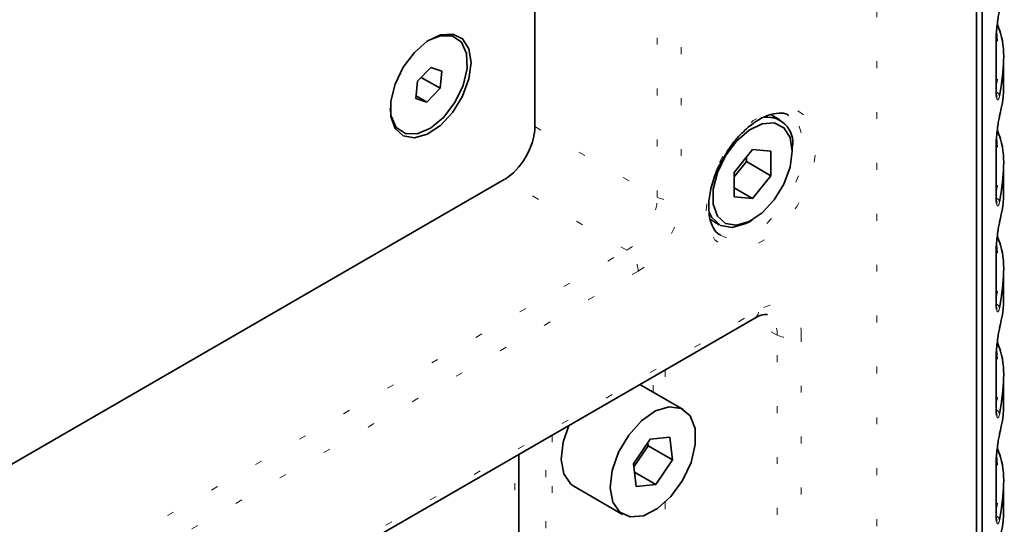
# Model space of a CAD drawing. Header units: millimetres. Extents: x 0 to 1118, y 0 to 864.
# Tile 119 of 250: x 288.65 to 302.88, y 692.19 to 699.48. Entities that reach past the tile are written whole.
import ezdxf

# ---------------------------------------------------------------- set-up
doc = ezdxf.new("R2010")
doc.units = ezdxf.units.MM
doc.linetypes.add('DOT2', pattern=[0.635, 0, -0.635])

msp = doc.modelspace()

# ---------------------------------------------------------------- linework, layer by layer
at = {"color": 7, "linetype": 'Continuous', "lineweight": 35}
for p, q in [((302.557, 681.839), (302.557, 727.515)), ((302.473, 727.376), (302.473, 681.701)), ((296.093, 714.662), (296.093, 697.935)), ((302.758, 699.185), (302.759, 699.192)), ((302.759, 698.46), (302.759, 699.192)), ((302.775, 699.17), (302.763, 699.299)), ((294.587, 698.789), (294.398, 698.59)), ((294.749, 698.738), (294.587, 698.789)), ((294.722, 698.489), (294.749, 698.738)), ((302.864, 698.572), (302.864, 698.86)), ((294.451, 698.645), (294.722, 698.489)), ((294.398, 698.59), (294.371, 698.34)), ((294.533, 698.29), (294.722, 698.489)), ((294.371, 698.34), (294.533, 698.29)), ((294.376, 698.381), (294.533, 698.29)), ((299.631, 698.034), (299.505, 698.107)), ((302.775, 697.639), (302.763, 697.768)), ((299.238, 697.605), (298.972, 697.275)), ((299.503, 697.581), (299.238, 697.605)), ((299.812, 697.583), (299.812, 697.634)), ((302.758, 697.654), (302.759, 697.661)), ((302.759, 696.929), (302.759, 697.661)), ((299.149, 697.432), (299.149, 697.495)), ((299.503, 697.227), (299.503, 697.581)), ((298.972, 697.212), (299.149, 697.432)), ((299.149, 697.432), (299.503, 697.227)), ((302.864, 697.041), (302.864, 697.329)), ((295.651, 697.171), (249.665, 670.624)), ((298.972, 697.275), (298.972, 696.921)), ((299.238, 696.898), (299.503, 697.227)), ((298.972, 697.051), (299.238, 696.898)), ((298.972, 696.921), (299.238, 696.898)), ((298.628, 696.592), (298.756, 696.519)), ((299.193, 696.562), (299.238, 696.588)), ((302.775, 696.108), (302.763, 696.237)), ((302.758, 696.123), (302.759, 696.13)), ((302.759, 695.398), (302.759, 696.13)), ((302.864, 695.51), (302.864, 695.798)), ((289.433, 689.491), (299.272, 695.171)), ((302.775, 694.577), (302.763, 694.706)), ((302.758, 694.592), (302.759, 694.599)), ((302.759, 693.867), (302.759, 694.599)), ((298.236, 693.851), (297.611, 694.212)), ((302.864, 693.979), (302.864, 694.267)), ((297.758, 693.42), (297.516, 693.065)), ((297.728, 693.325), (297.723, 693.368)), ((298.041, 693.449), (297.758, 693.42)), ((298.082, 693.121), (298.041, 693.449)), ((295.86, 687.622), (295.86, 693.201)), ((297.521, 693.022), (297.728, 693.325)), ((297.728, 693.325), (298.082, 693.121)), ((297.516, 693.065), (297.556, 692.737)), ((297.839, 692.766), (298.082, 693.121)), ((302.758, 693.061), (302.759, 693.068)), ((302.759, 692.336), (302.759, 693.068)), ((302.775, 693.046), (302.763, 693.175)), ((297.53, 692.944), (297.839, 692.766)), ((297.556, 692.737), (297.839, 692.766)), ((296.654, 692.743), (297.361, 692.335)), ((302.864, 692.448), (302.864, 692.736))]:
    msp.add_line(p, q, dxfattribs=at)
at = {"color": 7, "linetype": 'DOT2', "lineweight": 18}
for p, q in [((301.034, 680.406), (301.034, 726.081)), ((297.861, 696.915), (297.861, 715.247)), ((298.205, 715.252), (298.205, 696.92)), ((302.758, 698.453), (302.758, 699.185)), ((302.758, 698.453), (302.759, 698.46)), ((296.093, 697.935), (297.861, 696.915)), ((302.758, 696.922), (302.758, 697.654)), ((297.419, 696.15), (295.651, 697.171)), ((302.758, 696.922), (302.759, 696.929)), ((250.043, 668.8), (297.419, 696.15)), ((302.758, 695.391), (302.758, 696.123)), ((297.587, 695.85), (250.21, 668.5)), ((302.758, 695.391), (302.759, 695.398)), ((289.485, 689.606), (299.324, 695.285)), ((299.595, 694.925), (299.193, 695.125)), ((299.595, 683.508), (299.595, 694.925)), ((299.942, 694.928), (299.942, 683.511)), ((302.758, 693.86), (302.758, 694.592)), ((297.975, 694.422), (297.975, 694.001)), ((297.802, 694.101), (297.802, 694.322)), ((302.758, 693.86), (302.759, 693.867)), ((296.342, 693.479), (296.342, 686.992)), ((296.252, 686.992), (296.252, 693.427)), ((295.802, 687.541), (295.802, 693.168)), ((302.758, 692.329), (302.758, 693.061)), ((297.975, 692.51), (297.975, 684.406)), ((297.802, 684.404), (297.802, 692.38)), ((302.758, 692.329), (302.759, 692.336))]:
    msp.add_line(p, q, dxfattribs=at)
at = {"color": 7, "linetype": 'Continuous', "lineweight": 35, "flags": 128}
for points in [[(294.573, 699.19), (294.728, 699.249), (294.899, 699.245), (295.03, 699.156), (295.104, 698.992), (295.112, 698.774), (295.054, 698.527), (294.936, 698.282), (294.773, 698.068), (294.584, 697.911), (294.392, 697.829), (294.221, 697.834), (294.09, 697.923), (294.016, 698.087), (294.003, 698.203)], [(295.17, 698.861), (295.138, 699.061), (295.047, 699.204), (294.906, 699.272), (294.73, 699.26), (294.538, 699.168), (294.352, 699.006), (294.191, 698.792), (294.073, 698.549), (294.011, 698.303), (294.011, 698.081), (294.073, 697.907), (294.191, 697.8), (294.352, 697.772), (294.538, 697.825), (294.73, 697.954), (294.906, 698.144), (295.047, 698.376), (295.138, 698.624), (295.17, 698.861)], [(299.812, 697.583), (299.781, 697.78), (299.691, 697.92), (299.552, 697.988), (299.379, 697.976), (299.19, 697.885), (299.007, 697.726), (298.848, 697.515), (298.732, 697.275), (298.671, 697.033), (298.671, 696.815), (298.732, 696.644), (298.848, 696.538), (299.007, 696.51), (299.19, 696.563), (299.379, 696.689), (299.552, 696.877), (299.691, 697.105), (299.781, 697.349), (299.812, 697.583)], [(299.193, 696.562), (299.142, 696.535), (298.945, 696.479), (298.774, 696.509), (298.649, 696.623), (298.61, 696.702)], [(298.035, 693.89), (298.208, 693.865), (298.336, 693.757), (298.407, 693.577), (298.411, 693.344), (298.349, 693.084), (298.227, 692.825), (298.059, 692.595), (297.863, 692.419), (297.66, 692.316), (297.471, 692.298), (297.319, 692.365), (297.218, 692.511), (297.18, 692.72), (297.209, 692.97), (297.302, 693.233), (297.449, 693.481), (297.634, 693.686), (297.836, 693.828), (298.035, 693.89)], [(296.654, 692.743), (296.612, 692.773), (296.511, 692.919), (296.473, 693.129), (296.502, 693.378), (296.585, 693.62)]]:
    msp.add_lwpolyline(points, dxfattribs=at)
at = {"color": 7, "linetype": 'DOT2', "lineweight": 18, "flags": 128}
for points in [[(298.567, 696.721), (298.599, 696.998), (298.693, 697.29), (298.841, 697.572), (299.031, 697.823), (299.248, 698.022), (299.474, 698.152), (299.691, 698.204), (299.881, 698.173), (300.029, 698.061), (300.123, 697.878), (300.155, 697.638), (300.123, 697.361), (300.029, 697.07), (299.881, 696.787), (299.691, 696.536), (299.474, 696.337), (299.248, 696.207), (299.031, 696.155), (298.841, 696.187), (298.693, 696.298), (298.599, 696.482), (298.567, 696.721)], [(298.772, 696.368), (298.835, 696.339), (299.017, 696.323), (299.222, 696.387), (299.431, 696.526), (299.627, 696.728), (299.792, 696.974), (299.91, 697.243), (299.972, 697.511), (299.972, 697.754), (299.91, 697.95), (299.792, 698.083), (299.762, 698.1)]]:
    msp.add_lwpolyline(points, dxfattribs=at)
at = {"color": 7, "linetype": 'DOT2', "lineweight": 18}
for centre, radius, start, end in [((302.746, 698.371), 0.0625, 6.2056, 88.2065), ((298.027, 697.264), 0.387, 244.4705, 297.2616), ((302.746, 696.84), 0.0625, 6.2056, 88.2065), ((297.2, 695.831), 0.387, 2.7342, 55.5334), ((302.746, 695.309), 0.0625, 6.2056, 88.2065), ((299.201, 695.272), 0.124, 305.1375, 6.1747), ((299.765, 695.271), 0.386, 243.854, 297.3007), ((302.746, 693.778), 0.0625, 6.2056, 88.2065), ((302.746, 692.247), 0.0625, 6.2056, 88.2065)]:
    msp.add_arc(centre, radius, start, end, dxfattribs=at)
at = {"color": 7, "linetype": 'Continuous', "lineweight": 35}
msp.add_arc((299.451, 697.705), 0.368, 348.9188, 103.6072, dxfattribs=at)
msp.add_ellipse((295.65, 697.681), major_axis=(0.312, 0.541), ratio=0.578965, start_param=3.928279, end_param=5.496336, dxfattribs=at)
at = {"color": 7, "linetype": 'DOT2', "lineweight": 18}
for centre, major_axis, ratio, start_param, end_param in [((297.408, 696.666), (0.312, 0.541), 0.60437, 3.928276, 5.496334), ((297.585, 696.564), (0.437, 0.758), 0.578965, 3.928279, 5.496336), ((299.323, 694.57), (0.438, 0.759), 0.576679, 5.498315, 7.067893), ((299.146, 694.672), (0.326, 0.535), 0.575897, 5.512168, 6.341012)]:
    msp.add_ellipse(centre, major_axis=major_axis, ratio=ratio, start_param=start_param, end_param=end_param, dxfattribs=at)
at = {"color": 7, "linetype": 'Continuous', "lineweight": 35}
for points, knots in [([(302.758, 699.185), (302.758, 699.205), (302.759, 699.255), (302.766, 699.349), (302.778, 699.454), (302.793, 699.551), (302.803, 699.597), (302.808, 699.62)], [0, 0, 0, 0, 0.141717, 0.35566, 0.569846, 0.784702, 1, 1, 1, 1]), ([(302.774, 699.415), (302.791, 699.372), (302.864, 699.182), (302.879, 698.831), (302.832, 698.53), (302.808, 698.378)], [0, 0, 0, 0, 0.1274231, 0.5602357, 1, 1, 1, 1]), ([(302.765, 698.358), (302.764, 698.365), (302.759, 698.385), (302.758, 698.425), (302.758, 698.453)], [0, 0, 0, 0, 0.3098109, 1, 1, 1, 1]), ([(302.808, 698.089), (302.842, 698.239), (302.878, 698.4), (302.862, 698.561), (302.861, 698.572)], [0, 0, 0, 0, 0.931998, 1, 1, 1, 1]), ([(302.767, 698.362), (302.767, 698.362), (302.767, 698.361), (302.766, 698.365), (302.765, 698.372), (302.765, 698.373)], [0, 0, 0, 0, 0.159347, 0.864756, 1, 1, 1, 1]), ([(298.832, 697.503), (298.856, 697.546), (298.927, 697.671), (299.08, 697.846), (299.269, 698.008), (299.459, 698.108), (299.622, 698.137), (299.72, 698.13), (299.756, 698.1), (299.762, 698.095)], [0, 0, 0, 0, 0.093624, 0.271197, 0.447531, 0.621873, 0.794703, 0.969294, 1, 1, 1, 1]), ([(302.758, 697.654), (302.758, 697.674), (302.759, 697.724), (302.766, 697.817), (302.778, 697.923), (302.793, 698.02), (302.803, 698.066), (302.808, 698.089)], [0, 0, 0, 0, 0.141717, 0.35566, 0.569846, 0.784702, 1, 1, 1, 1]), ([(302.774, 697.884), (302.791, 697.841), (302.864, 697.651), (302.879, 697.3), (302.832, 696.999), (302.808, 696.847)], [0, 0, 0, 0, 0.127423, 0.560236, 1, 1, 1, 1]), ([(298.604, 696.772), (298.605, 696.811), (298.609, 696.924), (298.656, 697.133), (298.735, 697.348), (298.808, 697.465), (298.832, 697.503)], [0, 0, 0, 0, 0.171974, 0.505008, 0.840603, 1, 1, 1, 1]), ([(302.808, 696.558), (302.842, 696.708), (302.878, 696.869), (302.862, 697.03), (302.861, 697.041)], [0, 0, 0, 0, 0.931998, 1, 1, 1, 1]), ([(302.765, 696.827), (302.764, 696.834), (302.759, 696.854), (302.758, 696.894), (302.758, 696.922)], [0, 0, 0, 0, 0.309811, 1, 1, 1, 1]), ([(298.774, 696.371), (298.768, 696.374), (298.722, 696.389), (298.668, 696.467), (298.612, 696.604), (298.607, 696.721), (298.604, 696.772)], [0, 0, 0, 0, 0.055422, 0.410735, 0.742827, 1, 1, 1, 1]), ([(302.767, 696.831), (302.767, 696.831), (302.767, 696.83), (302.766, 696.834), (302.765, 696.841), (302.765, 696.842)], [0, 0, 0, 0, 0.159347, 0.864756, 1, 1, 1, 1]), ([(302.758, 696.123), (302.758, 696.143), (302.759, 696.193), (302.766, 696.286), (302.778, 696.392), (302.793, 696.489), (302.803, 696.535), (302.808, 696.558)], [0, 0, 0, 0, 0.141717, 0.35566, 0.569846, 0.784702, 1, 1, 1, 1]), ([(302.774, 696.353), (302.791, 696.31), (302.864, 696.12), (302.879, 695.769), (302.832, 695.468), (302.808, 695.316)], [0, 0, 0, 0, 0.127423, 0.560236, 1, 1, 1, 1]), ([(302.808, 695.027), (302.842, 695.177), (302.878, 695.338), (302.862, 695.499), (302.861, 695.51)], [0, 0, 0, 0, 0.9319978, 1, 1, 1, 1]), ([(302.765, 695.296), (302.764, 695.303), (302.759, 695.323), (302.758, 695.363), (302.758, 695.391)], [0, 0, 0, 0, 0.309811, 1, 1, 1, 1]), ([(299.272, 695.171), (299.294, 695.182), (299.356, 695.215), (299.433, 695.225), (299.448, 695.219), (299.455, 695.215)], [0, 0, 0, 0, 0.210745, 0.609778, 1, 1, 1, 1]), ([(302.767, 695.3), (302.767, 695.3), (302.767, 695.299), (302.766, 695.303), (302.765, 695.31), (302.765, 695.311)], [0, 0, 0, 0, 0.1593467, 0.8647557, 1, 1, 1, 1]), ([(302.758, 694.592), (302.758, 694.612), (302.759, 694.662), (302.766, 694.755), (302.778, 694.861), (302.793, 694.958), (302.803, 695.004), (302.808, 695.027)], [0, 0, 0, 0, 0.141717, 0.35566, 0.569846, 0.784702, 1, 1, 1, 1]), ([(302.774, 694.822), (302.791, 694.779), (302.864, 694.589), (302.879, 694.238), (302.832, 693.937), (302.808, 693.785)], [0, 0, 0, 0, 0.1274231, 0.5602357, 1, 1, 1, 1]), ([(302.808, 693.496), (302.842, 693.646), (302.878, 693.807), (302.862, 693.968), (302.861, 693.979)], [0, 0, 0, 0, 0.931998, 1, 1, 1, 1]), ([(302.765, 693.765), (302.764, 693.772), (302.759, 693.792), (302.758, 693.832), (302.758, 693.86)], [0, 0, 0, 0, 0.309811, 1, 1, 1, 1]), ([(302.767, 693.769), (302.767, 693.769), (302.767, 693.768), (302.766, 693.772), (302.765, 693.779), (302.765, 693.78)], [0, 0, 0, 0, 0.1593467, 0.8647557, 1, 1, 1, 1]), ([(302.758, 693.061), (302.758, 693.081), (302.759, 693.131), (302.766, 693.224), (302.778, 693.33), (302.793, 693.427), (302.803, 693.473), (302.808, 693.496)], [0, 0, 0, 0, 0.141717, 0.35566, 0.569846, 0.784702, 1, 1, 1, 1]), ([(302.774, 693.291), (302.791, 693.248), (302.864, 693.058), (302.879, 692.707), (302.832, 692.406), (302.808, 692.254)], [0, 0, 0, 0, 0.127423, 0.560236, 1, 1, 1, 1]), ([(302.808, 691.965), (302.842, 692.115), (302.878, 692.276), (302.862, 692.437), (302.861, 692.448)], [0, 0, 0, 0, 0.9319978, 1, 1, 1, 1]), ([(302.765, 692.234), (302.764, 692.241), (302.759, 692.261), (302.758, 692.301), (302.758, 692.329)], [0, 0, 0, 0, 0.309811, 1, 1, 1, 1]), ([(302.767, 692.238), (302.767, 692.238), (302.767, 692.237), (302.766, 692.241), (302.765, 692.248), (302.765, 692.249)], [0, 0, 0, 0, 0.159347, 0.864756, 1, 1, 1, 1])]:
    msp.add_open_spline(points, degree=3, knots=knots, dxfattribs=at)
at = {"color": 7, "linetype": 'DOT2', "lineweight": 18}
for points, knots in [([(302.759, 698.524), (302.781, 698.642), (302.82, 698.857), (302.789, 699.073), (302.775, 699.17)], [0, 0, 0, 0, 0.54977, 1, 1, 1, 1]), ([(302.808, 698.378), (302.805, 698.366), (302.797, 698.335), (302.783, 698.317), (302.771, 698.323), (302.767, 698.349), (302.765, 698.358)], [0, 0, 0, 0, 0.204557, 0.516693, 0.828413, 1, 1, 1, 1]), ([(302.759, 696.993), (302.781, 697.111), (302.82, 697.326), (302.789, 697.542), (302.775, 697.639)], [0, 0, 0, 0, 0.54977, 1, 1, 1, 1]), ([(302.808, 696.847), (302.805, 696.835), (302.797, 696.804), (302.783, 696.786), (302.771, 696.792), (302.767, 696.818), (302.765, 696.827)], [0, 0, 0, 0, 0.204557, 0.516693, 0.828413, 1, 1, 1, 1]), ([(302.759, 695.462), (302.781, 695.58), (302.82, 695.795), (302.789, 696.011), (302.775, 696.108)], [0, 0, 0, 0, 0.54977, 1, 1, 1, 1]), ([(302.808, 695.316), (302.805, 695.304), (302.797, 695.273), (302.783, 695.255), (302.771, 695.261), (302.767, 695.287), (302.765, 695.296)], [0, 0, 0, 0, 0.204557, 0.516693, 0.828413, 1, 1, 1, 1]), ([(302.759, 693.931), (302.781, 694.049), (302.82, 694.264), (302.789, 694.48), (302.775, 694.577)], [0, 0, 0, 0, 0.54977, 1, 1, 1, 1]), ([(302.808, 693.785), (302.805, 693.773), (302.797, 693.742), (302.783, 693.724), (302.771, 693.73), (302.767, 693.756), (302.765, 693.765)], [0, 0, 0, 0, 0.204557, 0.516693, 0.828413, 1, 1, 1, 1]), ([(302.759, 692.4), (302.781, 692.518), (302.82, 692.733), (302.789, 692.949), (302.775, 693.046)], [0, 0, 0, 0, 0.54977, 1, 1, 1, 1]), ([(302.808, 692.254), (302.805, 692.242), (302.797, 692.211), (302.783, 692.193), (302.771, 692.199), (302.767, 692.225), (302.765, 692.234)], [0, 0, 0, 0, 0.204557, 0.516693, 0.828413, 1, 1, 1, 1])]:
    msp.add_open_spline(points, degree=3, knots=knots, dxfattribs=at)

doc.saveas('drawing.dxf')
